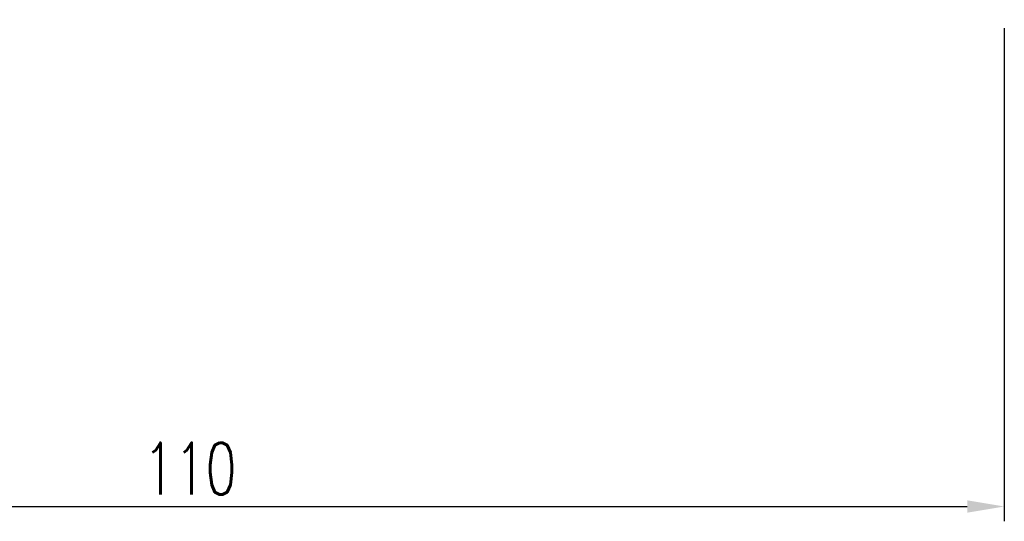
# Model space of a CAD drawing. Header units: millimetres. Extents: x 7 to 250, y -8 to 167.
# Tile 18 of 64: x 169 to 236, y 15 to 49. Entities that reach past the tile are written whole.
import ezdxf

# ---------------------------------------------------------------- set-up
doc = ezdxf.new("R2010")
doc.units = ezdxf.units.MM
doc.header["$LTSCALE"] = 0.2
doc.layers.get('DEFPOINTS').update_dxf_attribs({"linetype": 'CONTINUOUS'})
doc.layers.add('DIM', color=4, linetype='CONTINUOUS')
doc.styles.add('DIM-7', font='SIMPLEX.shx', dxfattribs={"width": 0.7, "bigfont": 'chineset.shx'})
doc.dimstyles.new('CNS', dxfattribs={"dimtxt": 3.5, "dimasz": 2.5, "dimexe": 1, "dimexo": 1.5, "dimgap": 0.09, "dimtad": 0, "dimdsep": 46, "dimtxsty": 'DIM-7', "dimcen": 0.09, "dimclrd": 1, "dimclre": 1, "dimclrt": 4, "dimadec": 0, "dimazin": 0, "dimtfac": 1, "dimtix": 1, "dimtmove": 2, "dimatfit": 3, "dimfxl": 0, "dimtvp": 0.971429, "dimtolj": 1, "dimarcsym": 0})

# ---------------------------------------------------------------- blocks, each defined once
blk = doc.blocks.new('*D4')
at = {"layer": 'DEFPOINTS', "color": 0, "transparency": 16777216}
for p in [(125.841, 49.623), (235.841, 49.623), (235.841, 15.839)]:
    blk.add_point(p, dxfattribs=at)
at = {"layer": 'DIM', "lineweight": -2, "transparency": 16777216}
for p, q in [((125.841, 48.123), (125.841, 14.839)), ((235.841, 48.123), (235.841, 14.839)), ((128.341, 15.839), (233.341, 15.839))]:
    blk.add_line(p, q, dxfattribs=at)
at = {"layer": 'DIM', "transparency": 16777216}
for points in [[(128.341, 16.255), (128.341, 15.422), (125.841, 15.839)], [(233.341, 16.255), (233.341, 15.422), (235.841, 15.839)]]:
    blk.add_solid(points, dxfattribs=at)
at = {"layer": 'DIM', "transparency": 16777216, "insert": (180.841, 18.389), "char_height": 3.5, "attachment_point": 5, "style": 'DIM-7'}
blk.add_mtext('\\A1;110', dxfattribs=at)

msp = doc.modelspace()

# ---------------------------------------------------------------- dimensions: what is measured, and where the dimension line sits
at = {"layer": 'DIM'}
dim = msp.add_linear_dim(base=(235.841, 15.839), p1=(125.841, 49.623), p2=(235.841, 49.623), dimstyle='CNS', override={"dimgap": 0.8, "dimtad": 1, "dimclrd": 256, "dimclre": 256, "dimclrt": 256, "dimtmove": 1}, dxfattribs=at)
dim.commit()
dim.dimension.update_dxf_attribs({"geometry": '*D4', "text_midpoint": (180.841, 18.389)})

doc.saveas('drawing.dxf')
